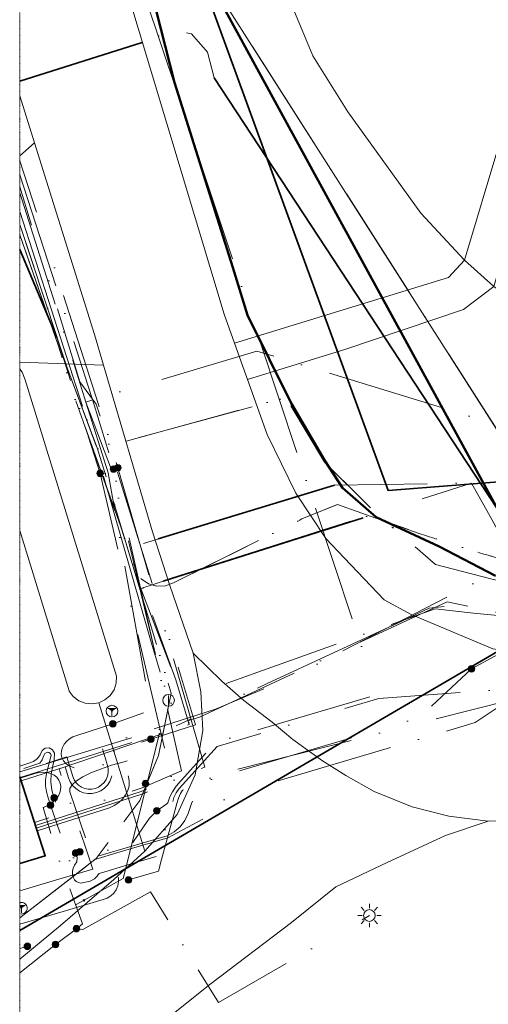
# Model space of a CAD drawing. Header units: millimetres. Extents: x 1069 to 250059, y -65909 to 70891.
# Tile 3 of 109: x 17102 to 33136, y 4390 to 38114. Entities that reach past the tile are written whole.
import ezdxf

# ---------------------------------------------------------------- set-up
doc = ezdxf.new("R2010")
doc.units = ezdxf.units.MM
for name, pattern in [('Dash dot', [15.875, 6.35, -4.7625, 0, -4.7625]), ('IMPORT-KL-DATA-N', [12500, 4000, -1000, 0, -1000, 4000, -1000, 0, -1500]), ('IMPORT-KL-LS-N', [13000, 4000, -1000, 0, -1000, 4000, -1000, 0, -2000]), ('IMPORT-KL-MS-N', [13000, 4000, -1000, 0, -1000, 4000, -1000, 0, -2000]), ('IMPORT-KL-WATER-N', [9500, 7000, -500, 0, -2000])]:
    doc.linetypes.add(name, pattern=pattern)
for name, color, linetype, lineweight in [('-TC Kabel leiding zeker thema onduidelijk', 1, 'Continuous', 50), ('B-CO-KL-DATA-G', 3, 'IMPORT-KL-DATA-N', 18), ('B-CO-KL-DATA_KABELBED-G', 100, 'Continuous', 35), ('B-CO-KL-ET_LS-G', 180, 'IMPORT-KL-LS-N', 18), ('B-CO-KL-ET_LS_HULPSTUK-S-1', 180, 'Continuous', 18), ('B-CO-KL-ET_LS_MANTELBUIS-G', 200, 'Continuous', 35), ('B-CO-KL-ET_LS_OV_LICHTMAST-S-1', 180, 'Continuous', 18), ('B-CO-KL-ET_MS-G', 4, 'IMPORT-KL-MS-N', 18), ('B-CO-KL-ET_MS_HULPSTUK-S-1', 4, 'Continuous', 18), ('B-CO-KL-ET_MS_MANTELBUIS-G', 120, 'Continuous', 35), ('B-CO-KL-WATER-G', 5, 'IMPORT-KL-WATER-N', 18), ('B-CO-KL-WATER_HULPSTUK-S-1', 5, 'Continuous', 18), ('B-CO-KL-WATER_MANTELBUIS-G', 160, 'Continuous', 9), ('B-CO-OG-INFO-G', 50, 'Continuous', 18), ('B-WE-GR-BEPLANTING_CULTUUR_BOSPLANTSOEN-GV', 3, 'Continuous', 18), ('B-WE-GR-GROENVOORZIENING-GV', 80, 'Continuous', 18), ('B-WE-KL-DATA_RIJKSWATERSTAAT NOORD NEDERLAND-G-1', 81, 'Continuous', 18), ('B-WE-KL-ET_LS_MANTELBUIS_LIANDER NV PAC 2AI68G2-G-1', 15, 'Continuous', 18), ('B-WE-KL-ET_MS_MANTELBUIS_LIANDER NV PAC 2AI68G2-G-1', 13, 'Continuous', 18), ('B-WE-OG-BEBOUWING-GV', 250, 'Continuous', 35), ('B-WE-OG-TERREIN_ERF-GV', 50, 'Continuous', 18), ('B-WE-OG-WATER-GV', 4, 'Continuous', 18), ('B-WE-VH-VERHARDING_BETON-GV', 252, 'Continuous', 18), ('B-WE-VH-VERHARDING_GESLOTEN-GV', 252, 'Continuous', 18), ('B-WE-VH-VERHARDING_OPEN-GV', 252, 'Continuous', 18), ('X-XX-AL-CONSTRUCTIELIJN-G-2', 7, 'Dash dot', 18), ('XR-463688-BGT_Blauwverlaat_dwg-1', 240, 'Continuous', 13), ('XR-463688-KL-Besturingskabel_Blauwverlaat_dwg-1', 1, 'Continuous', 50), ('XR-463688-KL_Blauwverlaat_dwg-1', 50, 'Continuous', 18)]:
    doc.layers.add(name, color=color, linetype=linetype, lineweight=lineweight)

# ---------------------------------------------------------------- blocks, each defined once
blk = doc.blocks.new('XR-463688-KL_Blauwverlaat_dwg_SKL-WTB_HULP_AARDING-SO-3329020-N_A_P_ Copy 1')
at = {"layer": 'B-CO-KL-ET_MS_HULPSTUK-S-1'}
for p, q in [((-640, 480), (640, 480)), ((-480, 347), (480, 347)), ((-320, 213), (320, 213)), ((-160, 80), (160, 80)), ((0, -800), (0, 480))]:
    blk.add_line(p, q, dxfattribs=at)
blk.add_circle((0, 0), 1000, dxfattribs=at)
blk = doc.blocks.new('XR-463688-KL_Blauwverlaat_dwg_SKL-WTB_HULP_AARDING-SO-V1-N_A_P_ Copy 1')
at = {"layer": 'B-CO-KL-ET_MS_HULPSTUK-S-1'}
for p, q in [((-277, 480), (640, 480)), ((-277, 347), (480, 347)), ((-277, 213), (320, 213)), ((-160, 80), (160, 80)), ((0, -800), (0, 480))]:
    blk.add_line(p, q, dxfattribs=at)
for start, end in [(360, 106.49372), (253.50628, 360)]:
    blk.add_arc((0, 0), 1000, start, end, dxfattribs=at)
blk = doc.blocks.new('XR-463688-KL_Blauwverlaat_dwg_SKL-WTB_HULP_MOF-SO-3329023-N_A_P_ Copy 1')
at = {"layer": 'B-CO-KL-ET_LS_HULPSTUK-S-1'}
blk.add_hatch(color=256, dxfattribs=at).paths.add_polyline_path([(42, -561), (125, -548), (206, -524), (281, -487), (351, -440), (412, -383), (465, -317), (507, -244), (538, -166), (556, -84), (562, 0), (556, 84), (538, 166), (507, 244), (465, 317), (412, 383), (350, 440), (281, 487), (206, 524), (125, 548), (42, 561), (-42, 561), (-125, 548), (-206, 524), (-281, 487), (-351, 440), (-412, 383), (-465, 317), (-507, 244), (-550, 110), (-556, 84), (-563, 0), (-550, -110), (-538, -166), (-507, -244), (-465, -317), (-412, -383), (-351, -440), (-281, -487), (-206, -524), (-125, -548), (-42, -561)], flags=0)
blk.add_circle((0, 0), 563, dxfattribs=at)
blk = doc.blocks.new('XR-463688-KL_Blauwverlaat_dwg_SKL-ET_OV_LICHTMAST-SO-3329024-N_A_P_ Copy 1')
at = {"layer": 'B-CO-KL-ET_LS_OV_LICHTMAST-S-1'}
for p, q in [((0, 2000), (0, 1250)), ((-1250, 0), (-2000, 0)), ((-1414, 1414), (-884, 884)), ((884, 884), (1414, 1414)), ((2000, 0), (1250, 0)), ((-1414, -1414), (-884, -884)), ((0, -1250), (0, -2000)), ((884, -884), (1414, -1414))]:
    blk.add_line(p, q, dxfattribs=at)
blk.add_circle((0, 0), 1000, dxfattribs=at)
blk = doc.blocks.new('XR-463688-KL_Blauwverlaat_dwg_SKL-WTB_HULP_MOF-SO-3329021-N_A_P_ Copy 1')
at = {"layer": 'B-CO-KL-ET_MS_HULPSTUK-S-1'}
blk.add_hatch(color=256, dxfattribs=at).paths.add_polyline_path([(42, -561), (125, -548), (206, -524), (281, -487), (351, -440), (412, -383), (465, -317), (507, -244), (538, -166), (556, -84), (563, 0), (556, 84), (538, 166), (507, 244), (465, 317), (412, 383), (351, 440), (281, 487), (206, 524), (125, 548), (42, 561), (-42, 561), (-125, 548), (-206, 524), (-281, 487), (-351, 440), (-412, 383), (-465, 317), (-507, 244), (-538, 166), (-556, 84), (-562, 0), (-556, -84), (-538, -166), (-507, -244), (-465, -317), (-412, -383), (-351, -440), (-281, -487), (-206, -524), (-125, -548), (-42, -561)], flags=0)
blk.add_circle((0, 0), 563, dxfattribs=at)
blk = doc.blocks.new('XR-463688-KL_Blauwverlaat_dwg_SKL-WTB_HULP_AFSLUITER-SO-3329029-N_A_P_ Copy 1')
at = {"layer": 'B-CO-KL-WATER_HULPSTUK-S-1'}
blk.add_line((0, 800), (0, -800), dxfattribs=at)
blk.add_circle((0, 0), 1000, dxfattribs=at)
blk = doc.blocks.new('XR-463688-KL_Blauwverlaat_dwg_SKL-WTB_HULP_OVERIG-SO-3329027-N_A_P_ Copy 1')
at = {"layer": 'B-CO-KL-WATER_HULPSTUK-S-1'}
for p, q in [((-141, 141), (141, -141)), ((141, 141), (-141, -141))]:
    blk.add_line(p, q, dxfattribs=at)
blk = doc.blocks.new('XR-463688-KL_Blauwverlaat_dwg-3329013-N_A_P_ Copy 1')
at = {"layer": 'B-CO-KL-DATA-G'}
blk.add_line((-54146, 63713), (-52534, 58845), dxfattribs=at)
at = {"layer": 'B-CO-KL-DATA-G', "flags": 128}
for points in [[(65193, 103509), (55508, 98260), (51998, 96200), (47748, 93870), (44498, 91959), (43398, 90780), (42198, 89880), (39698, 88639), (32848, 84959), (21788, 78980), (14718, 75230), (10478, 73100), (-1712, 66510), (-8302, 62969), (-11482, 61279), (-15702, 58790), (-18642, 57319), (-23372, 54930), (-26032, 53630), (-28542, 52479), (-28702, 52440), (-28852, 52400), (-29012, 52359), (-29172, 52320), (-29322, 52279), (-29632, 52199), (-29942, 52130), (-30252, 52060), (-30562, 51990), (-30872, 51930), (-31182, 51870), (-31492, 51820), (-31802, 51780), (-32122, 51739), (-32432, 51710), (-32682, 51690), (-32932, 51679), (-33192, 51669), (-33442, 51669), (-33692, 51659), (-33922, 51659), (-34152, 51669), (-34382, 51669), (-34602, 51679), (-34832, 51700), (-35122, 51720), (-35402, 51760), (-35682, 51799), (-35962, 51849), (-36242, 51910), (-36532, 51970), (-36822, 52040), (-37112, 52109), (-37402, 52190), (-37682, 52260), (-37832, 52299), (-37972, 52340), (-38122, 52390), (-38262, 52429), (-38412, 52469), (-40512, 53150), (-41962, 53660), (-43272, 54129), (-44492, 53630), (-48882, 51440), (-49162, 51340), (-49452, 51329), (-49742, 51410), (-49992, 51580), (-50172, 51810), (-50702, 53390), (-52282, 57830), (-52832, 59580), (-54146, 63365)], [(-54146, 63365), (-52832, 59580), (-52282, 57830), (-50702, 53390), (-50172, 51810), (-49992, 51580), (-49742, 51410), (-49452, 51329), (-49162, 51340), (-48882, 51440), (-44492, 53630), (-43272, 54129), (-41962, 53660), (-40512, 53150), (-38412, 52469), (-38262, 52429), (-38122, 52390), (-37972, 52340), (-37832, 52299), (-37682, 52260), (-37402, 52190), (-37112, 52109), (-36822, 52040), (-36532, 51970), (-36242, 51910), (-35962, 51849), (-35682, 51799), (-35402, 51760), (-35122, 51720), (-34832, 51700), (-34602, 51679), (-34382, 51669), (-34152, 51669), (-33922, 51659), (-33692, 51659), (-33442, 51669), (-33192, 51669), (-32932, 51679), (-32682, 51690), (-32432, 51710), (-32122, 51739), (-31802, 51780), (-31492, 51820), (-31182, 51870), (-30872, 51930), (-30562, 51990), (-30252, 52060), (-29942, 52130), (-29632, 52199), (-29322, 52279), (-29172, 52320), (-29012, 52359), (-28852, 52400), (-28702, 52440), (-28542, 52479), (-26032, 53630), (-23372, 54930), (-18642, 57319), (-15702, 58790), (-11482, 61279), (-8302, 62969), (-1712, 66510), (10478, 73100), (14718, 75230), (21788, 78980), (32848, 84959), (39698, 88639), (42198, 89880), (43398, 90780), (44498, 91959), (47748, 93870), (51998, 96200), (55508, 98260), (65193, 103509)], [(65193, 103509), (55508, 98260), (51998, 96200), (47748, 93870), (44498, 91959), (43398, 90780), (42198, 89880), (39698, 88639), (32848, 84959), (21788, 78980), (14718, 75230), (10478, 73100), (-1712, 66510), (-8302, 62969), (-11482, 61279), (-15702, 58790), (-18642, 57319), (-23372, 54930), (-26032, 53630), (-28542, 52479), (-28702, 52440), (-28852, 52400), (-29012, 52359), (-29172, 52320), (-29322, 52279), (-29632, 52199), (-29942, 52130), (-30252, 52060), (-30562, 51990), (-30872, 51930), (-31182, 51870), (-31492, 51820), (-31802, 51780), (-32122, 51739), (-32432, 51710), (-32682, 51690), (-32932, 51679), (-33192, 51669), (-33442, 51669), (-33692, 51659), (-33922, 51659), (-34152, 51669), (-34382, 51669), (-34602, 51679), (-34832, 51700), (-35122, 51720), (-35402, 51760), (-35682, 51799), (-35962, 51849), (-36242, 51910), (-36532, 51970), (-36822, 52040), (-37112, 52109), (-37402, 52190), (-37682, 52260), (-37832, 52299), (-37972, 52340), (-38122, 52390), (-38262, 52429), (-38412, 52469), (-40512, 53150), (-41962, 53660), (-43272, 54129), (-44492, 53630), (-48882, 51440), (-49162, 51340), (-49452, 51329), (-49742, 51410), (-49992, 51580), (-50172, 51810), (-50702, 53390), (-52282, 57830), (-52832, 59580), (-54146, 63365)], [(-49844, 48074), (-51119, 55210), (-51882, 57636), (-46028, 59384), (-24830, 52883), (-11165, 60823), (8587, 72850), (24739, 81723), (26082, 83022), (31154, 86457), (32003, 87031), (35465, 88924), (41924, 91598), (85143, 12544), (86284, 13166), (89542, 7198), (80708, 1465), (81565, -129), (81486, -471), (81171, -625), (80995, -587), (80852, -478), (73347, 13283), (33199, 84814), (32383, 86327), (31862, 86578), (31571, 86589), (31154, 86457)], [(-54146, 74838), (-51422, 75790), (-50672, 76209), (-50567, 76751), (-48912, 74100), (19525, -33291)], [(-54146, 74838), (-51422, 75790), (-50672, 76209), (-50567, 76751), (-48912, 74100), (19525, -33291)], [(-54146, 64802), (-52332, 59067), (-51882, 57636), (-50984, 55258), (-49334, 48277)], [(-54146, 39966), (-51529, 42001), (-50036, 43985), (-49399, 45525), (-48964, 47663), (-51449, 55924), (-51486, 56030), (-52534, 58845), (-54146, 63713)], [(-52534, 58845), (-51486, 56030), (-51449, 55924), (-48964, 47663), (-49399, 45525), (-50036, 43985), (-51529, 42001), (-54146, 39966)], [(-54146, 44966), (-47995, 46842), (-39516, 50793), (-37979, 50458), (-34911, 49961), (-31414, 50526), (-24830, 52883)]]:
    blk.add_lwpolyline(points, dxfattribs=at)
blk.add_lwpolyline([(-8542, 62649), (-24207, 54099), (-28836, 52312), (-33470, 51365), (-37242, 51371), (-39920, 52067), (-41957, 53836), (-43720, 55577), (-45035, 57792), (-51423, 56050), (-51486, 56030), (-51423, 56050), (-45035, 57792), (-43720, 55577), (-41957, 53836), (-39920, 52067), (-37242, 51371), (-33470, 51365), (-28836, 52312), (-24207, 54099)], close=True, dxfattribs=at)
at = {"layer": 'B-CO-KL-DATA_KABELBED-G', "flags": 128}
for points in [[(-54146, 89203), (-41536, 54603), (-29185, 55576), (-28589, 55624), (-26373, 55244), (-25214, 55244), (-24085, 55580), (-6878, 63880), (24986, 80492), (34009, 85196), (35678, 86066), (35679, 86066), (48880, 92949), (68137, 103509)], [(-54146, 39537), (-29658, 53850), (-28966, 54268), (-29185, 55576), (-29185, 55577)]]:
    blk.add_lwpolyline(points, dxfattribs=at)
at = {"layer": 'B-CO-KL-ET_LS-G', "flags": 128}
for points in [[(27822, 3352), (27787, 3276), (32107, -4578), (35756, -7479), (45927, -1601), (46981, -1026), (51618, -9556), (53609, -13223), (54699, -12630), (55240, -13613), (55280, -13715), (55315, -13829), (55347, -14020), (55352, -14122), (55342, -14298), (55327, -14384), (55298, -14486), (55261, -14553), (55215, -14606), (55147, -14658), (55044, -14702), (54940, -14715), (54840, -14700), (54756, -14667), (54691, -14622), (54649, -14582), (54609, -14528), (54576, -14463), (54550, -14345), (54592, -14243), (54626, -14188), (54687, -14116), (54775, -14044), (54869, -13994), (54952, -13968), (55075, -13953), (55180, -13961), (55299, -13997), (55403, -14055), (55489, -14118), (55561, -14227), (56004, -15041), (74621, -5398), (75161, -4662), (75647, -3889), (76079, -3085), (76453, -2252), (76767, -1395), (77021, -518), (77212, 374), (77340, 1278), (77404, 2188), (77404, 3101), (77340, 4012), (77213, 4915), (77022, 5808), (76768, 6685), (76454, 7542), (76081, 8374), (68376, 22397), (37098, 78542), (33646, 84997), (33590, 85103), (33517, 85198), (33429, 85279), (33328, 85344), (33218, 85391), (33101, 85419), (32981, 85426), (32862, 85413), (32746, 85379), (32638, 85327), (32540, 85257), (32456, 85172), (32387, 85074), (32336, 84965), (32304, 84850), (32293, 84730), (32310, 84568), (32364, 84414), (32558, 84051), (22380, 78483), (14524, 74500), (11989, 73737), (8247, 71733), (6307, 70805), (4463, 69591), (-6921, 64129), (-8727, 63159), (-15352, 59596), (-19168, 57544), (-30769, 51679), (-38077, 51704), (-44679, 48288), (-47450, 47115), (-51341, 45863), (-51142, 45191), (-51119, 45070), (-51119, 44947), (-51143, 44825), (-51190, 44711), (-51258, 44608), (-51344, 44520), (-51446, 44450), (-51559, 44400), (-51678, 44375), (-51800, 44374), (-51919, 44396), (-52032, 44442), (-52133, 44509), (-52219, 44595), (-52286, 44696), (-52332, 44808), (-52531, 45480), (-54146, 44961)], [(-54007, 45079), (-53457, 45268), (-53375, 45386), (-53321, 45524), (-53286, 45600), (-53213, 45641), (-53147, 45634), (-53095, 45593), (-53074, 45530), (-53090, 45465), (-53228, 44903), (-53261, 44697), (-53263, 44487), (-53234, 44279), (-53176, 44077), (-53095, 43828), (-52377, 41731), (-50705, 42226), (-49075, 42709), (-47772, 43405), (-47561, 43546), (-47373, 43717), (-47213, 43914), (-47084, 44133), (-46617, 44271), (-38563, 46658), (-30837, 51813), (-20062, 57282), (-17939, 58403), (-15422, 59729), (-8798, 63291), (-6995, 64260), (4405, 69731), (6289, 70960), (8447, 72010), (11918, 73869), (14240, 75034), (17206, 76713)], [(-54099, 44659), (-52588, 45145), (-52476, 44768), (-52419, 44628), (-52336, 44502), (-52229, 44394), (-52103, 44310), (-51964, 44253), (-51815, 44225), (-51665, 44226), (-51517, 44257), (-51377, 44318), (-51251, 44406), (-51143, 44515), (-51059, 44644), (-51001, 44786), (-50972, 44937), (-50972, 45091), (-51001, 45242), (-51112, 45619), (-49659, 46086), (-48135, 46576), (-48614, 48176), (-51528, 57568), (-52090, 58333), (-54146, 65002)], [(-54131, 44774), (-48347, 46586), (-48805, 48119), (-50432, 52629), (-43380, 54787), (-38692, 54861), (-38107, 53814), (-30680, 40520)], [(-24043, 42353), (-31053, 52638), (-38690, 48498), (-40486, 46819), (-47581, 44717), (-47864, 44487), (-48097, 44207), (-48272, 43888), (-48382, 43540), (-48497, 43298), (-48659, 43085), (-48862, 42910), (-49096, 42781), (-52249, 41847), (-52967, 44079), (-53050, 44346), (-53086, 44622), (-53075, 44900), (-53016, 45172), (-52972, 45386), (-52959, 45604), (-53023, 45723), (-53139, 45789), (-53273, 45783), (-53382, 45705), (-53443, 45552), (-53544, 45421), (-53677, 45323), (-53831, 45265), (-54146, 45161)], [(-54146, 38090), (-52925, 39052), (-52208, 39597), (-52000, 39769), (-52889, 42204), (-53347, 43746), (-53201, 43806), (-53068, 43886), (-52952, 43983), (-52859, 44093), (-52791, 44213), (-52751, 44338), (-52741, 44464), (-52760, 44584), (-52807, 44690), (-52878, 44782), (-52973, 44858), (-53087, 44915), (-53215, 44950), (-53353, 44962), (-53494, 44950), (-53633, 44915), (-54130, 44755)], [(-52208, 39597), (-51982, 39573), (-49674, 40862), (-47348, 37064), (-42182, 40049)]]:
    blk.add_lwpolyline(points, dxfattribs=at)
at = {"layer": 'B-CO-KL-ET_LS_MANTELBUIS-G'}
for p, q in [((19477, -33291), (-47496, 68736)), ((-43380, 54787), (-49406, 52951)), ((-48955, 51587), (-42396, 53674)), ((-49240, 51496), (-43236, 53406))]:
    blk.add_line(p, q, dxfattribs=at)
at = {"layer": 'B-CO-KL-ET_MS-G'}
blk.add_line((-53886, 38993), (-54146, 38916), dxfattribs=at)
at = {"layer": 'B-CO-KL-ET_MS-G', "flags": 128}
for points in [[(-53548, 42947), (-51078, 43737), (-50910, 43814), (-50757, 43916), (-50626, 44038), (-50522, 44178), (-50448, 44330), (-50406, 44488), (-50399, 44647), (-50426, 44801), (-50484, 44924), (-50577, 45029), (-50704, 45113), (-50858, 45174), (-51034, 45208), (-51225, 45214), (-51424, 45192), (-51621, 45142), (-51799, 45098), (-51978, 45079), (-52150, 45086), (-52310, 45118), (-52450, 45175), (-52567, 45254), (-52654, 45352), (-52709, 45465), (-52728, 45577), (-52720, 45692), (-52686, 45806), (-52627, 45914), (-52545, 46013), (-52443, 46099), (-52326, 46168), (-52197, 46217), (-50963, 46614), (-39933, 50558), (-38617, 50404), (-37297, 50282), (-35974, 50193), (-34650, 50136), (-33325, 50111), (-31999, 50118), (-30674, 50158), (-29350, 50230), (-16181, 57704), (-6132, 64695), (3374, 69593), (5243, 70823), (7991, 72185), (10898, 73748), (13472, 74451), (21318, 78441), (25586, 80849), (27257, 81749), (26998, 82232), (26963, 82314), (26946, 82401), (26946, 82490), (26963, 82577), (26997, 82659), (27046, 82732), (27108, 82795), (27182, 82844), (27263, 82879), (27350, 82896), (27439, 82896), (27526, 82879), (27608, 82846), (27681, 82797), (27744, 82734), (27794, 82660), (28053, 82177), (31476, 84020), (38726, 88273), (67042, 103509)], [(-54146, 84363), (-51802, 77233), (-50613, 73801), (-41907, 47620), (-47439, 45983), (-48628, 44671), (-48791, 44478), (-48922, 44290), (-49012, 44118), (-49056, 43972), (-49079, 43912), (-49108, 43872), (-49456, 43638), (-49708, 43379), (-49917, 43084), (-50749, 41847), (-51370, 41662), (-51451, 41679), (-51527, 41715), (-51650, 41837), (-51770, 42099), (-51828, 42156), (-51907, 42159), (-51957, 42144), (-52005, 42129), (-52043, 42132), (-52067, 42161), (-52083, 42209), (-52090, 42232)], [(-54146, 68621), (-49962, 69950), (-48891, 70374), (-48266, 70252), (-47723, 69619), (-47496, 68736), (19477, -33291)], [(-53579, 43042), (-49935, 44213), (-47813, 45135), (-50793, 55387), (-51458, 57590), (-54146, 65896)], [(-54146, 65421), (-51600, 57544), (-50935, 55341), (-48609, 45004), (-49956, 44416), (-53640, 43232)], [(-53609, 43137), (-49994, 44301), (-48948, 44740), (-51396, 55193), (-52878, 59849), (-54146, 62861)], [(-54146, 40892), (-52998, 41233), (-51643, 41636), (-51931, 42488), (-52802, 45067), (-48348, 46585), (-48806, 48118), (-50003, 51253), (-48955, 51587), (-44682, 52941), (-38692, 54861), (-38107, 53814), (-30451, 40107), (-29516, 38430), (-29273, 37993)], [(-52234, 42190), (-52185, 42036), (-52193, 41891), (-52272, 41768), (-52316, 41669), (-52338, 41563), (-52339, 41457), (-52317, 41359), (-52274, 41276), (-52214, 41213), (-52140, 41174), (-52057, 41162), (-51737, 41228), (-51583, 41304), (-51493, 41398), (-51464, 41449), (-51423, 41489), (-51232, 41546), (-50564, 41745), (-49413, 42087), (-48914, 43924), (-48870, 44089), (-48796, 44248), (-48696, 44396), (-48574, 44525), (-47396, 45839), (-41859, 47478), (-36049, 47913), (-33889, 48460), (-28252, 49767)], [(-50422, 41266), (-49398, 41570), (-49290, 41967), (-48769, 43883), (-48719, 44068), (-48651, 44224), (-48572, 44338), (-48488, 44402), (-47133, 44952), (-33855, 48314), (-28218, 49621), (-24690, 43326)], [(-54146, 39747), (-52661, 40186), (-51286, 40593), (-51153, 40642), (-51033, 40717), (-50930, 40815), (-50850, 40932), (-50794, 41062), (-50766, 41202), (-50768, 41344), (-50797, 41482), (-50980, 42099), (-51049, 42198), (-51130, 42286), (-51246, 42342), (-51370, 42375), (-51498, 42387), (-51625, 42375), (-51695, 42375), (-51759, 42402), (-51809, 42452), (-51835, 42516), (-52432, 44286), (-52427, 44403), (-52351, 44529), (-52205, 44660), (-51992, 44795), (-51717, 44931), (-51384, 45064), (-51002, 45193), (-50578, 45313), (-49599, 45578), (-49499, 45559), (-49428, 45470), (-49406, 45336), (-49439, 45195), (-49515, 45023), (-49608, 44859), (-49718, 44707), (-49843, 44566), (-49954, 44480), (-50069, 44401)]]:
    blk.add_lwpolyline(points, dxfattribs=at)
at = {"layer": 'B-CO-KL-ET_MS_MANTELBUIS-G'}
for p, q in [((-54146, 68621), (-49962, 69950)), ((19477, -33291), (-47496, 68736)), ((-52878, 59849), (-54146, 62861)), ((-48955, 51587), (-42814, 53540))]:
    blk.add_line(p, q, dxfattribs=at)
at = {"layer": 'B-CO-KL-WATER-G', "flags": 128}
for points in [[(84065, -33291), (79837, -21526), (75812, -11130), (74127, -9666), (72954, -8649), (76229, 8214), (75494, 9541), (74571, 11184), (74159, 12004), (53814, 49050), (38186, 77507), (34118, 84915), (33027, 86901), (32623, 87637), (30331, 86427), (28656, 85543), (26875, 84603), (25339, 83792), (24674, 80112), (-9893, 60808), (-18696, 56225), (-26052, 53211), (-31876, 51663), (-40139, 50570), (-41073, 50136), (-45698, 47986), (-48794, 46546)], [(-54146, 64161), (-51790, 56850), (-49667, 49494), (-49053, 47419), (-48794, 46546), (-49368, 46280), (-50609, 41313), (-51944, 40571), (-54146, 39391)]]:
    blk.add_lwpolyline(points, dxfattribs=at)
at = {"layer": 'B-CO-KL-WATER_MANTELBUIS-G'}
blk.add_line((-41073, 50136), (-45698, 47986), dxfattribs=at)
at = {"layer": 'B-CO-OG-INFO-G'}
for p, q in [((-47496, 68736), (19477, -33291)), ((19477, -33291), (-47496, 68736))]:
    blk.add_line(p, q, dxfattribs=at)
at = {"xscale": 0.2, "yscale": 0.2, "zscale": 0.2}
for name, p in [('XR-463688-KL_Blauwverlaat_dwg_SKL-WTB_HULP_MOF-SO-3329021-N_A_P_ Copy 1', (-50935, 55341)), ('XR-463688-KL_Blauwverlaat_dwg_SKL-WTB_HULP_MOF-SO-3329021-N_A_P_ Copy 1', (-50793, 55387)), ('XR-463688-KL_Blauwverlaat_dwg_SKL-WTB_HULP_MOF-SO-3329021-N_A_P_ Copy 1', (-51396, 55193)), ('XR-463688-KL_Blauwverlaat_dwg_SKL-WTB_HULP_MOF-SO-3329023-N_A_P_ Copy 1', (-38690, 48498)), ('XR-463688-KL_Blauwverlaat_dwg_SKL-WTB_HULP_AFSLUITER-SO-3329029-N_A_P_ Copy 1', (-49053, 47419)), ('XR-463688-KL_Blauwverlaat_dwg_SKL-WTB_HULP_AARDING-SO-3329020-N_A_P_ Copy 1', (-50991, 47048)), ('XR-463688-KL_Blauwverlaat_dwg_SKL-WTB_HULP_MOF-SO-3329021-N_A_P_ Copy 1', (-50963, 46614)), ('XR-463688-KL_Blauwverlaat_dwg_SKL-WTB_HULP_MOF-SO-3329023-N_A_P_ Copy 1', (-49659, 46086)), ('XR-463688-KL_Blauwverlaat_dwg_SKL-WTB_HULP_MOF-SO-3329021-N_A_P_ Copy 1', (-49843, 44566)), ('XR-463688-KL_Blauwverlaat_dwg_SKL-WTB_HULP_MOF-SO-3329023-N_A_P_ Copy 1', (-52967, 44079)), ('XR-463688-KL_Blauwverlaat_dwg_SKL-WTB_HULP_MOF-SO-3329023-N_A_P_ Copy 1', (-53095, 43828)), ('XR-463688-KL_Blauwverlaat_dwg_SKL-WTB_HULP_MOF-SO-3329021-N_A_P_ Copy 1', (-49456, 43638)), ('XR-463688-KL_Blauwverlaat_dwg_SKL-WTB_HULP_MOF-SO-3329021-N_A_P_ Copy 1', (-52234, 42190)), ('XR-463688-KL_Blauwverlaat_dwg_SKL-WTB_HULP_MOF-SO-3329021-N_A_P_ Copy 1', (-52090, 42232)), ('XR-463688-KL_Blauwverlaat_dwg_SKL-WTB_HULP_MOF-SO-3329021-N_A_P_ Copy 1', (-50422, 41266)), ('XR-463688-KL_Blauwverlaat_dwg_SKL-WTB_HULP_AARDING-SO-V1-N_A_P_ Copy 1', (-54090, 40299)), ('XR-463688-KL_Blauwverlaat_dwg_SKL-WTB_HULP_OVERIG-SO-3329027-N_A_P_ Copy 1', (-51944, 40571)), ('XR-463688-KL_Blauwverlaat_dwg_SKL-ET_OV_LICHTMAST-SO-3329024-N_A_P_ Copy 1', (-42182, 40049)), ('XR-463688-KL_Blauwverlaat_dwg_SKL-WTB_HULP_MOF-SO-3329023-N_A_P_ Copy 1', (-52208, 39597)), ('XR-463688-KL_Blauwverlaat_dwg_SKL-WTB_HULP_MOF-SO-3329023-N_A_P_ Copy 1', (-52925, 39052)), ('XR-463688-KL_Blauwverlaat_dwg_SKL-WTB_HULP_MOF-SO-3329021-N_A_P_ Copy 1', (-53886, 38993))]:
    blk.add_blockref(name, p, dxfattribs=at)
blk = doc.blocks.new('XR-463688-KL-Besturingskabel_Blauwverlaat_dwg-3412050-N_A_P_ Copy 1')
at = {"layer": '-TC Kabel leiding zeker thema onduidelijk', "flags": 128}
for points in [[(-40317, 54097), (-39201, 49691), (-37205, 43356), (-36701, 41728), (-35206, 38711), (-34076, 36755), (-33452, 35808), (-32306, 34803), (-30148, 33796), (-28219, 32797)], [(-41241, 59099), (-22726, 25137), (25790, -52180)]]:
    blk.add_lwpolyline(points, dxfattribs=at)
at = {"layer": 'B-WE-KL-DATA_RIJKSWATERSTAAT NOORD NEDERLAND-G-1', "flags": 128}
blk.add_lwpolyline([(-40916, 57861), (-39266, 55211), (29172, -52180)], dxfattribs=at)
blk.add_lwpolyline([(29172, -52180), (-39266, 55211), (-40916, 57861), (-39266, 55211)], close=True, dxfattribs=at)
at = {"layer": 'B-WE-KL-ET_LS_MANTELBUIS_LIANDER NV PAC 2AI68G2-G-1'}
blk.add_line((29123, -52180), (-37850, 49848), dxfattribs=at)
at = {"layer": 'B-WE-KL-ET_MS_MANTELBUIS_LIANDER NV PAC 2AI68G2-G-1'}
blk.add_line((29123, -52180), (-37850, 49848), dxfattribs=at)
blk = doc.blocks.new('XR-463688-BGT_Blauwverlaat_dwg-3328323-N_A_P_ Copy 1')
at = {"layer": 'B-WE-GR-BEPLANTING_CULTUUR_BOSPLANTSOEN-GV', "flags": 128}
blk.add_lwpolyline([(9296, -154727), (10179, -157405), (13769, -165005), (19329, -178355), (20519, -180275), (23019, -183755), (24516, -185356), (25693, -181434), (29055, -173124), (31066, -168556), (31384, -168046), (30709, -167325), (23559, -153535), (20001, -144346)], dxfattribs=at)
at = {"layer": 'B-WE-GR-GROENVOORZIENING-GV', "flags": 128}
for points in [[(54047, -192044), (42967, -198251), (42940, -198265), (39059, -200248), (36511, -201746), (34859, -202467), (33019, -203143), (30557, -204010), (28766, -204415), (27400, -204557), (25323, -204570), (23864, -205070), (21864, -205995), (20108, -206821), (18598, -208048), (15802, -210170), (10832, -214141), (9296, -215279)], [(56369, -181448), (39291, -191959), (36665, -191960), (34335, -191648), (31820, -190935), (29919, -189605), (27750, -187855), (25522, -186258), (24481, -187054), (20453, -188407), (17085, -189441), (17761, -191336), (18739, -193344), (19764, -194894), (20400, -195559), (21769, -196991), (22684, -197493), (25486, -198669), (28046, -199034), (30008, -198943), (33263, -198078), (36968, -196470), (41180, -194255), (50840, -188784)], [(23019, -183755), (20519, -180275), (19329, -178355), (13769, -165005), (10179, -157405), (9296, -154727)], [(9296, -165745), (10402, -167610), (16290, -187205), (16291, -187211), (16644, -188202), (23965, -185953), (24516, -185356), (23019, -183755)], [(9296, -181784), (9802, -181346), (9296, -179733)], [(9486, -189460), (12609, -199609), (12606, -199611), (12596, -199847), (12524, -200072), (12392, -200269), (12212, -200422), (11998, -200522), (13571, -205600), (14679, -204343), (15299, -202987), (15563, -201473), (15489, -200147), (15226, -198820), (14434, -196502), (13837, -194663), (12166, -188950), (9296, -188849)], [(9296, -189095), (9383, -189198), (9484, -189462), (9486, -189460)]]:
    blk.add_lwpolyline(points, dxfattribs=at)
at = {"layer": 'B-WE-OG-BEBOUWING-GV', "flags": 128}
blk.add_lwpolyline([(9296, -206023), (10168, -205764), (9296, -203052)], dxfattribs=at)
at = {"layer": 'B-WE-OG-TERREIN_ERF-GV', "flags": 128}
for points in [[(9296, -209302), (10693, -208143), (12517, -206567), (13571, -205600), (11998, -200522), (11766, -200561), (11533, -200535), (11313, -200448), (11127, -200305), (10984, -200117), (10986, -200115), (9296, -194620)], [(9296, -203052), (10168, -205764), (9296, -206023)]]:
    blk.add_lwpolyline(points, dxfattribs=at)
at = {"layer": 'B-WE-OG-WATER-GV', "flags": 128}
blk.add_lwpolyline([(9296, -194620), (10986, -200115), (10984, -200117), (11127, -200305), (11313, -200448), (11533, -200535), (11766, -200561), (11998, -200522), (12212, -200422), (12392, -200269), (12524, -200072), (12596, -199847), (12606, -199611), (12609, -199609), (9486, -189460), (9484, -189462), (9383, -189198), (9296, -189095)], dxfattribs=at)
at = {"layer": 'B-WE-VH-VERHARDING_BETON-GV', "flags": 128}
blk.add_lwpolyline([(31585, -170486), (32060, -169296), (32179, -169000), (31066, -168556), (29055, -173124), (25693, -181434), (24516, -185356), (25522, -186258), (26180, -184022)], close=True, dxfattribs=at)
at = {"layer": 'B-WE-VH-VERHARDING_GESLOTEN-GV', "flags": 128}
for points in [[(9296, -179733), (9802, -181346), (11859, -187905), (12166, -188950), (13837, -194663), (14434, -196502), (15226, -198820), (16207, -199774), (16968, -200445), (17929, -201182), (18639, -201781), (19655, -202506), (20456, -203010), (21418, -203554), (22723, -204081), (23984, -204402), (25323, -204570), (27400, -204557)], [(25486, -198669), (22684, -197493), (21769, -196991), (20400, -195559), (19764, -194894), (18739, -193344), (17761, -191336), (17085, -189441), (16644, -188202), (16291, -187211), (16290, -187205), (10402, -167610)]]:
    blk.add_lwpolyline(points, dxfattribs=at)
blk.add_lwpolyline([(25522, -186258), (24516, -185356), (23965, -185953), (16644, -188202), (17085, -189441), (20453, -188407), (24481, -187054)], close=True, dxfattribs=at)
at = {"layer": 'B-WE-VH-VERHARDING_OPEN-GV', "flags": 128}
for points in [[(9296, -188849), (12166, -188950), (11859, -187905), (9802, -181346), (9296, -181784)], [(25323, -204570), (23984, -204402), (22723, -204081), (21418, -203554), (20456, -203010), (19655, -202506), (18639, -201781), (17929, -201182), (16968, -200445), (16207, -199774), (15226, -198820), (15489, -200147), (15563, -201473), (15299, -202987), (14679, -204343), (13571, -205600), (12517, -206567), (10693, -208143), (9296, -209302)], [(9296, -212188), (10832, -214141), (15802, -210170), (18598, -208048), (20108, -206821), (21864, -205995), (23864, -205070), (25323, -204570)]]:
    blk.add_lwpolyline(points, dxfattribs=at)

msp = doc.modelspace()

# ---------------------------------------------------------------- linework, layer by layer
at = {"layer": 'X-XX-AL-CONSTRUCTIELIJN-G-2'}
msp.add_line((17103.7, -65908.7), (17103.7, 70891.3), dxfattribs=at)

# ---------------------------------------------------------------- block references
at = {"layer": 'XR-463688-BGT_Blauwverlaat_dwg-1'}
msp.add_blockref('XR-463688-BGT_Blauwverlaat_dwg-3328323-N_A_P_ Copy 1', (7807.6, 215237), dxfattribs=at)
at = {"layer": 'XR-463688-KL-Besturingskabel_Blauwverlaat_dwg-1'}
msp.add_blockref('XR-463688-KL-Besturingskabel_Blauwverlaat_dwg-3412050-N_A_P_ Copy 1', (61602.6, -13729), dxfattribs=at)
at = {"layer": 'XR-463688-KL_Blauwverlaat_dwg-1'}
msp.add_blockref('XR-463688-KL_Blauwverlaat_dwg-3329013-N_A_P_ Copy 1', (71249.6, -32617.5), dxfattribs=at)

doc.saveas('drawing.dxf')
